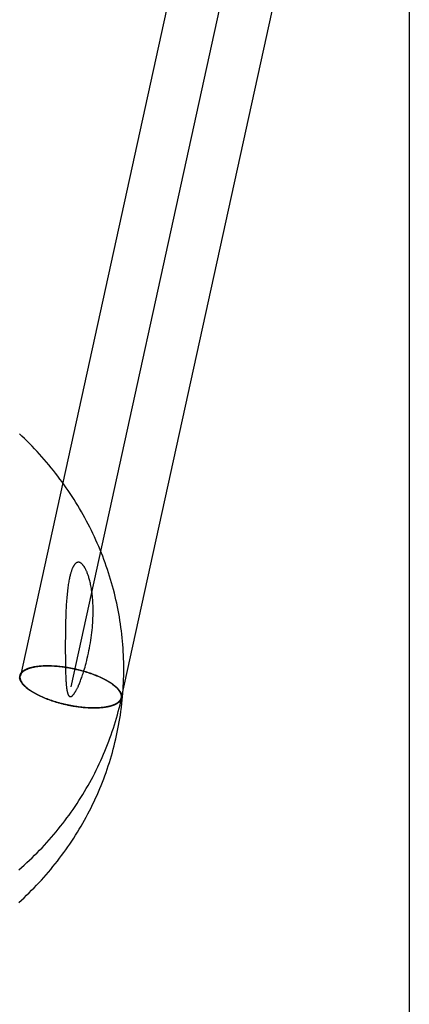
# Model space of a CAD drawing. Header units: inches. Extents: x 0 to 304, y 0 to 196.
# Tile 30 of 98: x 91.182 to 91.327, y 102.586 to 102.955. Entities that reach past the tile are written whole.
import ezdxf

# ---------------------------------------------------------------- set-up
doc = ezdxf.new("R2010")
doc.units = ezdxf.units.IN
doc.header["$LTSCALE"] = 16.696429
doc.header["$MEASUREMENT"] = 0
doc.linetypes.add('HIDDEN', pattern=[0.2, 0.1, -0.1])
doc.layers.add('DEFAULT_2', color=8, linetype='HIDDEN')
doc.layers.add('MAIN_DOOR_ASSEMBLY', color=7, linetype='CONTINUOUS')

msp = doc.modelspace()

# ---------------------------------------------------------------- linework, layer by layer
at = {"layer": 'DEFAULT_2', "color": 8, "linetype": 'HIDDEN'}
for p, q in [((91.28914, 103.19848), (91.18179, 102.7094)), ((91.30798, 103.19435), (91.20064, 102.70526)), ((91.32683, 103.19021), (91.21949, 102.70113)), ((91.19872, 102.72981), (91.19868, 102.72805)), ((91.19878, 102.73151), (91.19872, 102.72981)), ((91.19865, 102.72624), (91.19863, 102.72437)), ((91.19868, 102.72805), (91.19865, 102.72624)), ((91.19863, 102.72437), (91.19861, 102.72151)), ((91.19861, 102.72151), (91.19861, 102.71874)), ((91.19861, 102.71874), (91.19863, 102.71617)), ((91.19863, 102.71617), (91.19865, 102.71385)), ((91.19865, 102.71385), (91.19867, 102.71249)), ((91.19867, 102.71249), (91.1987, 102.71129)), ((91.1987, 102.71129), (91.19873, 102.71024)), ((91.18156, 102.70924), (91.18159, 102.70944)), ((91.18176, 102.70919), (91.18179, 102.7094)), ((91.19873, 102.71024), (91.19877, 102.70931)), ((91.19877, 102.70931), (91.1988, 102.70848)), ((91.21952, 102.70134), (91.21949, 102.70113)), ((91.21972, 102.70129), (91.21969, 102.70109))]:
    msp.add_line(p, q, dxfattribs=at)
for points in [[(91.21954, 102.69683), (91.21965, 102.69769), (91.2198, 102.69898), (91.21994, 102.70028), (91.22006, 102.70157), (91.22017, 102.70287), (91.22026, 102.70416), (91.22034, 102.70546), (91.22041, 102.70676), (91.22046, 102.70806), (91.2205, 102.70936), (91.22052, 102.71066), (91.22052, 102.71196), (91.22051, 102.71326), (91.22049, 102.71457), (91.22045, 102.71587), (91.2204, 102.71717), (91.22034, 102.71847), (91.22026, 102.71977), (91.22016, 102.72107), (91.22005, 102.72237), (91.21992, 102.72367), (91.21979, 102.72496), (91.21963, 102.72626), (91.21946, 102.72755), (91.21928, 102.72885), (91.21908, 102.73014), (91.21887, 102.73143), (91.21865, 102.73271), (91.2184, 102.734), (91.21815, 102.73528), (91.21788, 102.73656), (91.2176, 102.73784), (91.2173, 102.73911), (91.21699, 102.74039), (91.21666, 102.74166), (91.21632, 102.74292), (91.21596, 102.74418), (91.21559, 102.74544), (91.21521, 102.7467), (91.21481, 102.74795), (91.2144, 102.7492), (91.21398, 102.75044), (91.21354, 102.75168), (91.21308, 102.75292), (91.21262, 102.75415), (91.21214, 102.75538), (91.21164, 102.7566), (91.21113, 102.75782), (91.21061, 102.75903), (91.21008, 102.76024), (91.20953, 102.76144), (91.20896, 102.76264), (91.20839, 102.76383), (91.2078, 102.76501), (91.2072, 102.76619), (91.20658, 102.76736), (91.20595, 102.76853), (91.20531, 102.76969), (91.20466, 102.77085), (91.20399, 102.77199), (91.20331, 102.77313), (91.20261, 102.77427), (91.20191, 102.7754), (91.20119, 102.77652), (91.20046, 102.77763), (91.19972, 102.77874), (91.19896, 102.77983), (91.19819, 102.78093), (91.19741, 102.78201), (91.19662, 102.78308), (91.19582, 102.78415), (91.195, 102.78521), (91.19417, 102.78626), (91.19333, 102.78731), (91.19248, 102.78834), (91.19162, 102.78937), (91.19074, 102.79038), (91.18986, 102.79139), (91.18896, 102.79239), (91.18805, 102.79338), (91.18714, 102.79436), (91.18621, 102.79533), (91.18527, 102.79629), (91.18431, 102.79725), (91.18335, 102.79819), (91.18238, 102.79912), (91.1814, 102.80005)], [(91.2064, 102.71418), (91.20663, 102.71508), (91.20686, 102.71599), (91.20708, 102.71693), (91.20729, 102.71788), (91.20749, 102.71884), (91.20768, 102.71981), (91.20785, 102.72078), (91.20802, 102.72175), (91.20817, 102.72272), (91.20832, 102.72368), (91.20845, 102.72464), (91.20856, 102.72558), (91.20866, 102.72652), (91.20875, 102.72743), (91.20883, 102.72834), (91.20889, 102.72923), (91.20895, 102.7301), (91.20899, 102.73096), (91.20902, 102.7318), (91.20903, 102.73263), (91.20904, 102.73343), (91.20904, 102.73422), (91.20903, 102.73499), (91.20901, 102.73574), (91.20897, 102.73648), (91.20893, 102.73719), (91.20889, 102.73789), (91.20883, 102.73856), (91.20877, 102.7392), (91.2087, 102.73983), (91.20863, 102.74043), (91.20855, 102.74101), (91.20847, 102.74157), (91.20838, 102.74211), (91.20829, 102.74263), (91.2082, 102.74312), (91.2081, 102.7436), (91.208, 102.74407), (91.2079, 102.74451), (91.20779, 102.74493), (91.20769, 102.74533), (91.20759, 102.74571), (91.20748, 102.74607), (91.20738, 102.74642), (91.20727, 102.74675), (91.20716, 102.74707), (91.20706, 102.74736), (91.20696, 102.74764), (91.20685, 102.74791), (91.20675, 102.74816), (91.20666, 102.7484), (91.20656, 102.74862), (91.20646, 102.74883), (91.20637, 102.74903), (91.20628, 102.74922), (91.20619, 102.7494), (91.2061, 102.74956), (91.20601, 102.74972), (91.20592, 102.74987), (91.20584, 102.75001), (91.20576, 102.75015), (91.20568, 102.75027), (91.2056, 102.75039), (91.20552, 102.7505), (91.20545, 102.7506), (91.20537, 102.7507), (91.2053, 102.75079), (91.20523, 102.75087), (91.20517, 102.75095), (91.2051, 102.75103), (91.20503, 102.7511), (91.20497, 102.75117), (91.20491, 102.75123), (91.20485, 102.75129), (91.20479, 102.75134), (91.20473, 102.75139), (91.20467, 102.75144), (91.20462, 102.75148), (91.20456, 102.75153), (91.20451, 102.75156), (91.20446, 102.7516), (91.2044, 102.75163), (91.20435, 102.75167), (91.2043, 102.7517), (91.20425, 102.75172), (91.2042, 102.75175), (91.20416, 102.75177), (91.20411, 102.75179), (91.20406, 102.75181), (91.20401, 102.75183), (91.20397, 102.75185), (91.20392, 102.75186), (91.20388, 102.75187), (91.20383, 102.75188), (91.20379, 102.75189), (91.20374, 102.7519), (91.2037, 102.75191), (91.20365, 102.75191), (91.20361, 102.75192), (91.20356, 102.75192), (91.20352, 102.75192), (91.20347, 102.75192), (91.20343, 102.75192), (91.20338, 102.75191), (91.20334, 102.75191), (91.20329, 102.7519), (91.20325, 102.75189), (91.2032, 102.75188), (91.20316, 102.75187), (91.20311, 102.75186), (91.20306, 102.75184), (91.20302, 102.75182), (91.20297, 102.7518), (91.20292, 102.75178), (91.20287, 102.75176), (91.20282, 102.75173), (91.20277, 102.7517), (91.20272, 102.75167), (91.20267, 102.75164), (91.20262, 102.7516), (91.20256, 102.75156), (91.20251, 102.75152), (91.20245, 102.75147), (91.2024, 102.75142), (91.20234, 102.75136), (91.20228, 102.7513), (91.20222, 102.75124), (91.20216, 102.75117), (91.2021, 102.75109), (91.20204, 102.75101), (91.20197, 102.75093), (91.20191, 102.75083), (91.20184, 102.75073), (91.20177, 102.75063), (91.2017, 102.75051), (91.20163, 102.75039), (91.20156, 102.75026), (91.20149, 102.75012), (91.20142, 102.74998), (91.20135, 102.74982), (91.20127, 102.74965), (91.2012, 102.74948), (91.20112, 102.74929), (91.20104, 102.74908), (91.20096, 102.74886), (91.20088, 102.74863), (91.2008, 102.74839), (91.20072, 102.74813), (91.20063, 102.74785), (91.20055, 102.74756), (91.20047, 102.74725), (91.20039, 102.74693), (91.20031, 102.74658), (91.20022, 102.74622), (91.20014, 102.74584), (91.20006, 102.74544), (91.19998, 102.74502), (91.1999, 102.74458), (91.19982, 102.74412), (91.19975, 102.74364), (91.19967, 102.74313), (91.1996, 102.7426), (91.19953, 102.74205), (91.19946, 102.74148), (91.19939, 102.74089), (91.19932, 102.74028), (91.19926, 102.73965), (91.1992, 102.739), (91.19915, 102.73832), (91.19909, 102.73763), (91.19904, 102.73692), (91.19899, 102.73619)], [(91.19899, 102.73619), (91.19895, 102.73545), (91.19891, 102.7347), (91.19887, 102.73392), (91.19884, 102.73313), (91.19878, 102.73151)], [(91.1988, 102.70848), (91.19882, 102.70809), (91.19884, 102.70771), (91.19887, 102.70736), (91.19889, 102.70702), (91.19891, 102.70669), (91.19894, 102.70639), (91.19896, 102.7061), (91.19899, 102.70583), (91.19901, 102.70557), (91.19904, 102.70533), (91.19906, 102.7051), (91.19909, 102.70488), (91.19912, 102.70468), (91.19915, 102.70448), (91.19918, 102.7043), (91.19921, 102.70412), (91.19923, 102.70395), (91.19926, 102.7038), (91.19929, 102.70365), (91.19933, 102.7035), (91.19936, 102.70337), (91.19939, 102.70324), (91.19942, 102.70312), (91.19945, 102.70301), (91.19948, 102.70291), (91.19951, 102.70281), (91.19954, 102.70272), (91.19957, 102.70263), (91.1996, 102.70255), (91.19963, 102.70247), (91.19966, 102.7024), (91.19969, 102.70233), (91.19972, 102.70227), (91.19975, 102.70221), (91.19978, 102.70216), (91.19981, 102.70211), (91.19984, 102.70206), (91.19987, 102.70202), (91.19989, 102.70198), (91.19992, 102.70195), (91.19995, 102.70191), (91.19997, 102.70188), (91.2, 102.70185), (91.20002, 102.70183), (91.20005, 102.7018), (91.20007, 102.70178), (91.2001, 102.70176), (91.20012, 102.70174), (91.20015, 102.70172), (91.20017, 102.70171), (91.20019, 102.70169), (91.20022, 102.70168), (91.20024, 102.70167), (91.20026, 102.70166), (91.20028, 102.70165), (91.20031, 102.70164), (91.20033, 102.70163), (91.20035, 102.70162), (91.20037, 102.70162), (91.2004, 102.70161), (91.20042, 102.70161), (91.20044, 102.7016), (91.20047, 102.7016), (91.20049, 102.7016), (91.20052, 102.7016), (91.20054, 102.7016), (91.20057, 102.7016), (91.20059, 102.7016), (91.20062, 102.70161), (91.20065, 102.70161), (91.20067, 102.70162), (91.2007, 102.70163), (91.20073, 102.70163), (91.20076, 102.70164), (91.20079, 102.70165), (91.20082, 102.70167), (91.20086, 102.70168), (91.20089, 102.7017), (91.20093, 102.70172), (91.20096, 102.70174), (91.201, 102.70176), (91.20105, 102.70179), (91.20109, 102.70182), (91.20113, 102.70185), (91.20118, 102.70189), (91.20123, 102.70193), (91.20128, 102.70197), (91.20133, 102.70202), (91.20138, 102.70207), (91.20144, 102.70213), (91.2015, 102.70219), (91.20156, 102.70225), (91.20162, 102.70232), (91.20168, 102.7024), (91.20175, 102.70248), (91.20181, 102.70257), (91.20188, 102.70266), (91.20196, 102.70276), (91.20203, 102.70287), (91.20211, 102.70298), (91.20219, 102.70311), (91.20227, 102.70324), (91.20236, 102.70338), (91.20245, 102.70353), (91.20254, 102.70369), (91.20263, 102.70386), (91.20273, 102.70404), (91.20283, 102.70423), (91.20293, 102.70442), (91.20304, 102.70463), (91.20315, 102.70486), (91.20326, 102.70509), (91.20338, 102.70534), (91.2035, 102.70561), (91.20362, 102.70589), (91.20375, 102.70619), (91.20389, 102.70652), (91.20402, 102.70685), (91.20417, 102.70721), (91.20431, 102.70758), (91.20446, 102.70797), (91.20461, 102.70838), (91.20476, 102.70882), (91.20492, 102.70927), (91.20509, 102.70976), (91.20526, 102.71027), (91.20543, 102.71082), (91.20562, 102.71141), (91.2058, 102.71203), (91.206, 102.7127), (91.2062, 102.71342), (91.2064, 102.71418)], [(91.1816, 102.70947), (91.18163, 102.70958), (91.18166, 102.70969), (91.1817, 102.7098), (91.18175, 102.70991), (91.1818, 102.71002), (91.18185, 102.71013), (91.18191, 102.71024), (91.18198, 102.71034), (91.18205, 102.71044), (91.18213, 102.71055), (91.18221, 102.71065), (91.1823, 102.71075), (91.18239, 102.71084), (91.18249, 102.71094), (91.18259, 102.71103), (91.1827, 102.71112), (91.18282, 102.71121), (91.18294, 102.7113), (91.18306, 102.71139), (91.18319, 102.71148), (91.18332, 102.71156), (91.18346, 102.71164), (91.1836, 102.71172), (91.18375, 102.7118), (91.18391, 102.71188), (91.18406, 102.71195), (91.18423, 102.71202), (91.18439, 102.71209), (91.18457, 102.71216), (91.18474, 102.71223), (91.18492, 102.71229), (91.18511, 102.71235), (91.1853, 102.71242), (91.18549, 102.71247), (91.18569, 102.71253), (91.1859, 102.71258), (91.1861, 102.71264), (91.18632, 102.71269), (91.18653, 102.71274), (91.18675, 102.71278), (91.18697, 102.71283), (91.1872, 102.71287), (91.18743, 102.71291), (91.18767, 102.71294), (91.18791, 102.71298), (91.18815, 102.71301), (91.1884, 102.71304), (91.18864, 102.71307), (91.1889, 102.7131), (91.18915, 102.71312), (91.18941, 102.71314), (91.18968, 102.71316), (91.18994, 102.71318), (91.19021, 102.7132), (91.19048, 102.71321), (91.19076, 102.71322), (91.19103, 102.71323), (91.19131, 102.71323), (91.1916, 102.71324), (91.19188, 102.71324), (91.19217, 102.71324), (91.19246, 102.71323), (91.19275, 102.71323), (91.19305, 102.71322), (91.19335, 102.71321), (91.19365, 102.7132), (91.19395, 102.71318), (91.19425, 102.71317), (91.19456, 102.71315), (91.19486, 102.71313), (91.19517, 102.7131), (91.19548, 102.71308), (91.19579, 102.71305), (91.1961, 102.71302), (91.19642, 102.71299), (91.19673, 102.71295), (91.19705, 102.71292), (91.19737, 102.71288), (91.19769, 102.71284), (91.19801, 102.71279), (91.19833, 102.71275), (91.19865, 102.7127), (91.19897, 102.71265), (91.19929, 102.7126), (91.19961, 102.71255), (91.19993, 102.71249), (91.20026, 102.71243), (91.20058, 102.71237), (91.2009, 102.71231), (91.20122, 102.71225), (91.20155, 102.71218), (91.20187, 102.71211), (91.20219, 102.71204), (91.20251, 102.71197), (91.20283, 102.7119), (91.20315, 102.71182), (91.20347, 102.71174), (91.20379, 102.71166), (91.20411, 102.71158), (91.20443, 102.7115), (91.20474, 102.71141), (91.20506, 102.71133), (91.20537, 102.71124), (91.20568, 102.71115), (91.20599, 102.71106), (91.2063, 102.71096), (91.20661, 102.71087), (91.20691, 102.71077), (91.20722, 102.71067), (91.20752, 102.71057), (91.20782, 102.71047), (91.20812, 102.71037), (91.20841, 102.71027), (91.20871, 102.71016), (91.209, 102.71005), (91.20929, 102.70994), (91.20957, 102.70983), (91.20986, 102.70972), (91.21014, 102.70961), (91.21042, 102.7095), (91.21069, 102.70938), (91.21097, 102.70927), (91.21124, 102.70915), (91.2115, 102.70903), (91.21177, 102.70891), (91.21203, 102.70879), (91.21229, 102.70867), (91.21254, 102.70855), (91.21279, 102.70843), (91.21304, 102.7083), (91.21328, 102.70818), (91.21352, 102.70805), (91.21376, 102.70792), (91.21399, 102.7078), (91.21422, 102.70767), (91.21444, 102.70754), (91.21467, 102.70741), (91.21488, 102.70728), (91.2151, 102.70715), (91.2153, 102.70702), (91.21551, 102.70689), (91.21571, 102.70676), (91.21591, 102.70662), (91.2161, 102.70649), (91.21629, 102.70636), (91.21647, 102.70622), (91.21665, 102.70609), (91.21682, 102.70596), (91.21699, 102.70582), (91.21715, 102.70569), (91.21731, 102.70555), (91.21747, 102.70542), (91.21762, 102.70528), (91.21776, 102.70515), (91.21791, 102.70501), (91.21804, 102.70488), (91.21817, 102.70474), (91.2183, 102.70461), (91.21842, 102.70448), (91.21853, 102.70434), (91.21864, 102.70421), (91.21875, 102.70408), (91.21885, 102.70394), (91.21894, 102.70381), (91.21903, 102.70368), (91.21912, 102.70355), (91.2192, 102.70341), (91.21927, 102.70328), (91.21934, 102.70315), (91.2194, 102.70302), (91.21946, 102.7029), (91.21951, 102.70277), (91.21956, 102.70264), (91.2196, 102.70251), (91.21964, 102.70239), (91.21967, 102.70226), (91.2197, 102.70214), (91.21972, 102.70201), (91.21973, 102.70189), (91.21974, 102.70177), (91.21974, 102.70165), (91.21974, 102.70153), (91.21973, 102.70141), (91.21972, 102.70129)], [(91.18179, 102.7094), (91.1818, 102.70942), (91.18183, 102.70954), (91.18186, 102.70965), (91.1819, 102.70976), (91.18194, 102.70987), (91.18199, 102.70997), (91.18205, 102.71008), (91.18211, 102.71018), (91.18218, 102.71029), (91.18225, 102.71039), (91.18232, 102.71049), (91.18241, 102.71059), (91.18249, 102.71069), (91.18258, 102.71078), (91.18268, 102.71088), (91.18278, 102.71097), (91.18289, 102.71106), (91.183, 102.71115), (91.18312, 102.71124), (91.18324, 102.71133), (91.18337, 102.71141), (91.1835, 102.71149), (91.18364, 102.71157), (91.18378, 102.71165), (91.18393, 102.71173), (91.18408, 102.71181), (91.18424, 102.71188), (91.1844, 102.71195), (91.18456, 102.71202), (91.18474, 102.71209), (91.18491, 102.71215), (91.18509, 102.71222), (91.18527, 102.71228), (91.18546, 102.71234), (91.18565, 102.7124), (91.18585, 102.71245), (91.18605, 102.71251), (91.18626, 102.71256), (91.18647, 102.71261), (91.18668, 102.71266), (91.1869, 102.7127), (91.18712, 102.71275), (91.18734, 102.71279), (91.18757, 102.71283), (91.1878, 102.71286), (91.18804, 102.7129), (91.18828, 102.71293), (91.18852, 102.71296), (91.18877, 102.71299), (91.18902, 102.71302), (91.18927, 102.71304), (91.18953, 102.71306), (91.18979, 102.71308), (91.19005, 102.7131), (91.19032, 102.71311), (91.19059, 102.71312), (91.19086, 102.71314), (91.19114, 102.71314), (91.19141, 102.71315), (91.19169, 102.71315), (91.19198, 102.71315), (91.19226, 102.71315), (91.19255, 102.71315), (91.19284, 102.71315), (91.19313, 102.71314), (91.19342, 102.71313), (91.19372, 102.71312), (91.19402, 102.7131), (91.19432, 102.71309), (91.19462, 102.71307), (91.19492, 102.71305), (91.19523, 102.71302), (91.19553, 102.713), (91.19584, 102.71297), (91.19615, 102.71294), (91.19646, 102.71291), (91.19678, 102.71287), (91.19709, 102.71284), (91.1974, 102.7128), (91.19772, 102.71276), (91.19803, 102.71271), (91.19835, 102.71267), (91.19867, 102.71262), (91.19899, 102.71257), (91.1993, 102.71252), (91.19962, 102.71247), (91.19994, 102.71241), (91.20026, 102.71236), (91.20058, 102.7123), (91.2009, 102.71224), (91.20122, 102.71217), (91.20154, 102.71211), (91.20186, 102.71204), (91.20217, 102.71197), (91.20249, 102.7119), (91.20281, 102.71183), (91.20313, 102.71175), (91.20344, 102.71167), (91.20376, 102.7116), (91.20407, 102.71151), (91.20439, 102.71143), (91.2047, 102.71135), (91.20501, 102.71126), (91.20532, 102.71118), (91.20563, 102.71109), (91.20594, 102.711), (91.20624, 102.7109), (91.20655, 102.71081), (91.20685, 102.71071), (91.20715, 102.71062), (91.20745, 102.71052), (91.20774, 102.71042), (91.20804, 102.71032), (91.20833, 102.71021), (91.20862, 102.71011), (91.20891, 102.71), (91.2092, 102.7099), (91.20948, 102.70979), (91.20976, 102.70968), (91.21004, 102.70957), (91.21032, 102.70945), (91.21059, 102.70934), (91.21086, 102.70923), (91.21113, 102.70911), (91.21139, 102.70899), (91.21165, 102.70887), (91.21191, 102.70876), (91.21216, 102.70864), (91.21241, 102.70851), (91.21266, 102.70839), (91.21291, 102.70827), (91.21315, 102.70815), (91.21339, 102.70802), (91.21362, 102.7079), (91.21385, 102.70777), (91.21408, 102.70764), (91.2143, 102.70752), (91.21452, 102.70739), (91.21473, 102.70726), (91.21494, 102.70713), (91.21515, 102.707), (91.21535, 102.70687), (91.21555, 102.70674), (91.21575, 102.70661), (91.21594, 102.70648), (91.21612, 102.70635), (91.2163, 102.70621), (91.21648, 102.70608), (91.21665, 102.70595), (91.21682, 102.70582), (91.21698, 102.70568), (91.21714, 102.70555), (91.21729, 102.70542), (91.21744, 102.70528), (91.21758, 102.70515), (91.21772, 102.70502), (91.21786, 102.70488), (91.21799, 102.70475), (91.21811, 102.70462), (91.21823, 102.70448), (91.21835, 102.70435), (91.21845, 102.70422), (91.21856, 102.70409), (91.21866, 102.70396), (91.21875, 102.70383), (91.21884, 102.70369), (91.21892, 102.70356), (91.219, 102.70343), (91.21908, 102.7033), (91.21914, 102.70318), (91.21921, 102.70305), (91.21926, 102.70292), (91.21932, 102.70279), (91.21936, 102.70267), (91.2194, 102.70254), (91.21944, 102.70242), (91.21947, 102.70229), (91.2195, 102.70217), (91.21952, 102.70205), (91.21953, 102.70193), (91.21954, 102.70181), (91.21954, 102.70169), (91.21954, 102.70157), (91.21953, 102.70145), (91.21952, 102.70134)], [(91.1816, 102.70947), (91.18138, 102.70851)], [(91.21968, 102.70106), (91.21965, 102.70095), (91.21962, 102.70084), (91.21958, 102.70072), (91.21953, 102.70061), (91.21948, 102.70051), (91.21943, 102.7004), (91.21936, 102.70029), (91.2193, 102.70019), (91.21923, 102.70008), (91.21915, 102.69998), (91.21907, 102.69988), (91.21898, 102.69978), (91.21889, 102.69969), (91.21879, 102.69959), (91.21868, 102.6995), (91.21858, 102.69941), (91.21846, 102.69932), (91.21834, 102.69923), (91.21822, 102.69914), (91.21809, 102.69905), (91.21796, 102.69897), (91.21782, 102.69889), (91.21767, 102.69881), (91.21753, 102.69873), (91.21737, 102.69865), (91.21721, 102.69858), (91.21705, 102.69851), (91.21688, 102.69844), (91.21671, 102.69837), (91.21654, 102.6983), (91.21635, 102.69824), (91.21617, 102.69817), (91.21598, 102.69811), (91.21578, 102.69806), (91.21558, 102.698), (91.21538, 102.69794), (91.21517, 102.69789), (91.21496, 102.69784), (91.21475, 102.69779), (91.21453, 102.69775), (91.2143, 102.6977), (91.21408, 102.69766), (91.21385, 102.69762), (91.21361, 102.69759), (91.21337, 102.69755), (91.21313, 102.69752), (91.21288, 102.69749), (91.21263, 102.69746), (91.21238, 102.69743), (91.21212, 102.69741), (91.21187, 102.69739), (91.2116, 102.69737), (91.21134, 102.69735), (91.21107, 102.69733), (91.2108, 102.69732), (91.21052, 102.69731), (91.21024, 102.6973), (91.20996, 102.6973), (91.20968, 102.69729), (91.20939, 102.69729), (91.20911, 102.69729), (91.20882, 102.6973), (91.20852, 102.6973), (91.20823, 102.69731), (91.20793, 102.69732), (91.20763, 102.69733), (91.20733, 102.69734), (91.20703, 102.69736), (91.20672, 102.69738), (91.20642, 102.6974), (91.20611, 102.69743), (91.2058, 102.69745), (91.20549, 102.69748), (91.20517, 102.69751), (91.20486, 102.69754), (91.20454, 102.69758), (91.20423, 102.69761), (91.20391, 102.69765), (91.20359, 102.69769), (91.20327, 102.69774), (91.20295, 102.69778), (91.20263, 102.69783), (91.20231, 102.69788), (91.20199, 102.69793), (91.20167, 102.69798), (91.20134, 102.69804), (91.20102, 102.6981), (91.2007, 102.69816), (91.20038, 102.69822), (91.20005, 102.69828), (91.19973, 102.69835), (91.19941, 102.69842), (91.19909, 102.69849), (91.19877, 102.69856), (91.19845, 102.69863), (91.19813, 102.69871), (91.19781, 102.69879), (91.19749, 102.69887), (91.19717, 102.69895), (91.19685, 102.69903), (91.19654, 102.69912), (91.19622, 102.6992), (91.19591, 102.69929), (91.1956, 102.69938), (91.19529, 102.69947), (91.19498, 102.69957), (91.19467, 102.69966), (91.19436, 102.69976), (91.19406, 102.69986), (91.19376, 102.69996), (91.19346, 102.70006), (91.19316, 102.70016), (91.19286, 102.70026), (91.19257, 102.70037), (91.19228, 102.70048), (91.19199, 102.70059), (91.1917, 102.70069), (91.19142, 102.70081), (91.19114, 102.70092), (91.19086, 102.70103), (91.19058, 102.70115), (91.19031, 102.70126), (91.19004, 102.70138), (91.18977, 102.7015), (91.18951, 102.70162), (91.18925, 102.70174), (91.18899, 102.70186), (91.18874, 102.70198), (91.18849, 102.7021), (91.18824, 102.70223), (91.188, 102.70235), (91.18776, 102.70248), (91.18752, 102.70261), (91.18729, 102.70273), (91.18706, 102.70286), (91.18683, 102.70299), (91.18661, 102.70312), (91.1864, 102.70325), (91.18618, 102.70338), (91.18597, 102.70351), (91.18577, 102.70364), (91.18557, 102.70377), (91.18537, 102.70391), (91.18518, 102.70404), (91.18499, 102.70417), (91.18481, 102.70431), (91.18463, 102.70444), (91.18446, 102.70457), (91.18429, 102.70471), (91.18412, 102.70484), (91.18396, 102.70498), (91.18381, 102.70511), (91.18366, 102.70525), (91.18351, 102.70538), (91.18337, 102.70552), (91.18324, 102.70565), (91.18311, 102.70578), (91.18298, 102.70592), (91.18286, 102.70605), (91.18274, 102.70619), (91.18263, 102.70632), (91.18253, 102.70645), (91.18243, 102.70659), (91.18233, 102.70672), (91.18224, 102.70685), (91.18216, 102.70698), (91.18208, 102.70712), (91.18201, 102.70725), (91.18194, 102.70738), (91.18187, 102.70751), (91.18182, 102.70763), (91.18176, 102.70776), (91.18172, 102.70789), (91.18167, 102.70802), (91.18164, 102.70814), (91.18161, 102.70827), (91.18158, 102.70839), (91.18156, 102.70852), (91.18155, 102.70864), (91.18154, 102.70876), (91.18153, 102.70888), (91.18154, 102.709), (91.18154, 102.70912), (91.18156, 102.70924)], [(91.21949, 102.70113), (91.21948, 102.70111), (91.21945, 102.70099), (91.21942, 102.70088), (91.21938, 102.70077), (91.21933, 102.70066), (91.21928, 102.70056), (91.21923, 102.70045), (91.21917, 102.70034), (91.2191, 102.70024), (91.21903, 102.70014), (91.21895, 102.70004), (91.21887, 102.69994), (91.21879, 102.69984), (91.21869, 102.69975), (91.2186, 102.69965), (91.21849, 102.69956), (91.21839, 102.69947), (91.21827, 102.69938), (91.21816, 102.69929), (91.21803, 102.6992), (91.21791, 102.69912), (91.21777, 102.69904), (91.21764, 102.69896), (91.2175, 102.69888), (91.21735, 102.6988), (91.2172, 102.69872), (91.21704, 102.69865), (91.21688, 102.69858), (91.21671, 102.69851), (91.21654, 102.69844), (91.21637, 102.69838), (91.21619, 102.69831), (91.216, 102.69825), (91.21582, 102.69819), (91.21562, 102.69813), (91.21543, 102.69808), (91.21523, 102.69802), (91.21502, 102.69797), (91.21481, 102.69792), (91.2146, 102.69787), (91.21438, 102.69783), (91.21416, 102.69778), (91.21394, 102.69774), (91.21371, 102.6977), (91.21347, 102.69767), (91.21324, 102.69763), (91.213, 102.6976), (91.21275, 102.69757), (91.21251, 102.69754), (91.21226, 102.69751), (91.212, 102.69749), (91.21175, 102.69747), (91.21149, 102.69745), (91.21122, 102.69743), (91.21096, 102.69742), (91.21069, 102.6974), (91.21042, 102.69739), (91.21014, 102.69739), (91.20987, 102.69738), (91.20959, 102.69738), (91.2093, 102.69738), (91.20902, 102.69738), (91.20873, 102.69738), (91.20844, 102.69738), (91.20815, 102.69739), (91.20785, 102.6974), (91.20756, 102.69741), (91.20726, 102.69743), (91.20696, 102.69744), (91.20666, 102.69746), (91.20635, 102.69748), (91.20605, 102.69751), (91.20574, 102.69753), (91.20543, 102.69756), (91.20513, 102.69759), (91.20481, 102.69762), (91.2045, 102.69766), (91.20419, 102.69769), (91.20388, 102.69773), (91.20356, 102.69777), (91.20324, 102.69782), (91.20293, 102.69786), (91.20261, 102.69791), (91.20229, 102.69796), (91.20197, 102.69801), (91.20166, 102.69806), (91.20134, 102.69812), (91.20102, 102.69817), (91.2007, 102.69823), (91.20038, 102.69829), (91.20006, 102.69836), (91.19974, 102.69842), (91.19942, 102.69849), (91.1991, 102.69856), (91.19879, 102.69863), (91.19847, 102.6987), (91.19815, 102.69878), (91.19784, 102.69886), (91.19752, 102.69893), (91.19721, 102.69901), (91.19689, 102.6991), (91.19658, 102.69918), (91.19627, 102.69927), (91.19596, 102.69935), (91.19565, 102.69944), (91.19534, 102.69953), (91.19504, 102.69963), (91.19473, 102.69972), (91.19443, 102.69982), (91.19413, 102.69991), (91.19383, 102.70001), (91.19353, 102.70011), (91.19324, 102.70021), (91.19295, 102.70032), (91.19266, 102.70042), (91.19237, 102.70053), (91.19208, 102.70063), (91.1918, 102.70074), (91.19152, 102.70085), (91.19124, 102.70096), (91.19096, 102.70108), (91.19069, 102.70119), (91.19042, 102.7013), (91.19015, 102.70142), (91.18989, 102.70154), (91.18963, 102.70166), (91.18937, 102.70177), (91.18911, 102.70189), (91.18886, 102.70202), (91.18862, 102.70214), (91.18837, 102.70226), (91.18813, 102.70238), (91.18789, 102.70251), (91.18766, 102.70263), (91.18743, 102.70276), (91.1872, 102.70289), (91.18698, 102.70301), (91.18676, 102.70314), (91.18655, 102.70327), (91.18633, 102.7034), (91.18613, 102.70353), (91.18593, 102.70366), (91.18573, 102.70379), (91.18553, 102.70392), (91.18534, 102.70405), (91.18516, 102.70418), (91.18498, 102.70432), (91.1848, 102.70445), (91.18463, 102.70458), (91.18446, 102.70471), (91.1843, 102.70485), (91.18414, 102.70498), (91.18399, 102.70511), (91.18384, 102.70525), (91.18369, 102.70538), (91.18355, 102.70551), (91.18342, 102.70565), (91.18329, 102.70578), (91.18317, 102.70591), (91.18305, 102.70605), (91.18293, 102.70618), (91.18282, 102.70631), (91.18272, 102.70644), (91.18262, 102.70657), (91.18253, 102.7067), (91.18244, 102.70684), (91.18235, 102.70697), (91.18228, 102.7071), (91.1822, 102.70723), (91.18213, 102.70735), (91.18207, 102.70748), (91.18201, 102.70761), (91.18196, 102.70774), (91.18192, 102.70786), (91.18187, 102.70799), (91.18184, 102.70811), (91.18181, 102.70824), (91.18178, 102.70836), (91.18176, 102.70848), (91.18175, 102.7086), (91.18174, 102.70872), (91.18174, 102.70884), (91.18174, 102.70896), (91.18174, 102.70908), (91.18176, 102.70919)], [(91.18124, 102.63679), (91.18224, 102.63767), (91.18323, 102.63856), (91.18422, 102.63946), (91.18519, 102.64037), (91.18615, 102.64129), (91.1871, 102.64222), (91.18804, 102.64316), (91.18897, 102.6441), (91.18989, 102.64506), (91.19079, 102.64603), (91.19169, 102.64701), (91.19258, 102.64799), (91.19345, 102.64899), (91.19431, 102.64999), (91.19516, 102.65101), (91.196, 102.65203), (91.19683, 102.65306), (91.19764, 102.6541), (91.19845, 102.65515), (91.19924, 102.6562), (91.20002, 102.65726), (91.20079, 102.65834), (91.20154, 102.65942), (91.20228, 102.6605), (91.20302, 102.6616), (91.20373, 102.6627), (91.20444, 102.66381), (91.20513, 102.66493), (91.20581, 102.66605), (91.20648, 102.66718), (91.20713, 102.66832), (91.20777, 102.66946), (91.2084, 102.67061), (91.20902, 102.67177), (91.20962, 102.67293), (91.21021, 102.6741), (91.21078, 102.67528), (91.21134, 102.67646), (91.21189, 102.67765), (91.21243, 102.67884), (91.21295, 102.68004), (91.21346, 102.68124), (91.21395, 102.68245), (91.21443, 102.68367), (91.2149, 102.68489), (91.21535, 102.68611), (91.21579, 102.68734), (91.21622, 102.68857), (91.21663, 102.68981), (91.21702, 102.69105), (91.21741, 102.6923), (91.21778, 102.69355), (91.21813, 102.6948), (91.21847, 102.69606), (91.2188, 102.69732), (91.21911, 102.69858), (91.21941, 102.69985), (91.21969, 102.70109)], [(91.18119, 102.62452), (91.18218, 102.62542), (91.18315, 102.62633), (91.18412, 102.62725), (91.18507, 102.62818), (91.18601, 102.62911), (91.18694, 102.63006), (91.18787, 102.63102), (91.18878, 102.63198), (91.18967, 102.63296), (91.19056, 102.63394), (91.19144, 102.63494), (91.1923, 102.63594), (91.19316, 102.63695), (91.194, 102.63797), (91.19483, 102.639), (91.19565, 102.64004), (91.19646, 102.64108), (91.19725, 102.64214), (91.19803, 102.6432), (91.1988, 102.64427), (91.19956, 102.64535), (91.20031, 102.64644), (91.20104, 102.64753), (91.20176, 102.64863), (91.20247, 102.64974), (91.20317, 102.65085), (91.20385, 102.65198), (91.20452, 102.65311), (91.20518, 102.65424), (91.20582, 102.65539), (91.20645, 102.65654), (91.20707, 102.65769), (91.20767, 102.65886), (91.20827, 102.66002), (91.20884, 102.6612), (91.20941, 102.66238), (91.20996, 102.66357), (91.2105, 102.66476), (91.21102, 102.66596), (91.21154, 102.66716), (91.21203, 102.66837), (91.21252, 102.66958), (91.21299, 102.6708), (91.21344, 102.67202), (91.21388, 102.67325), (91.21431, 102.67448), (91.21473, 102.67572), (91.21513, 102.67696), (91.21551, 102.67821), (91.21589, 102.67946), (91.21624, 102.68071), (91.21659, 102.68197), (91.21692, 102.68323), (91.21723, 102.68449), (91.21753, 102.68576), (91.21782, 102.68703), (91.21809, 102.6883), (91.21835, 102.68958), (91.2186, 102.69086), (91.21883, 102.69214), (91.21904, 102.69343), (91.21924, 102.69471), (91.21943, 102.696), (91.21954, 102.69683)]]:
    msp.add_lwpolyline(points, dxfattribs=at)
at = {"layer": 'MAIN_DOOR_ASSEMBLY', "color": 3, "linetype": 'Continuous'}
msp.add_line((91.32749, 113.65697), (91.32749, 93.15697), dxfattribs=at)

doc.saveas('drawing.dxf')
